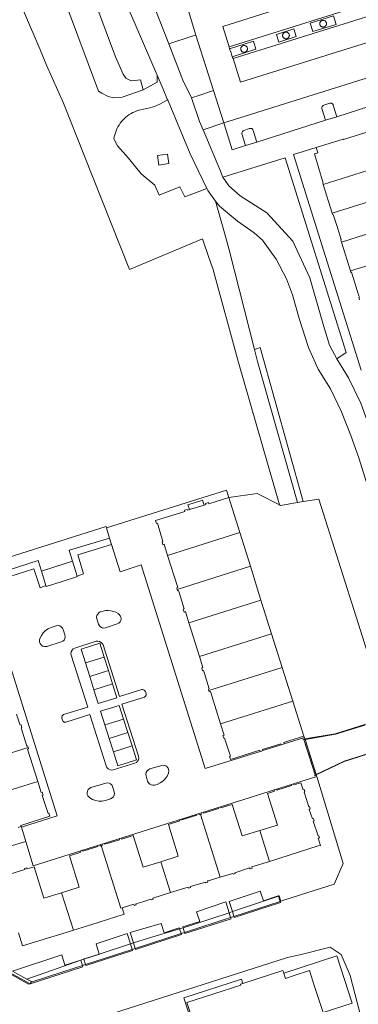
# Model space of a CAD drawing. Header units: metres. Extents: x 89888 to 94270, y 464165 to 468904.
# Tile 41 of 256: x 90816 to 90876, y 465782 to 465958. Entities that reach past the tile are written whole.
import ezdxf

# ---------------------------------------------------------------- set-up
doc = ezdxf.new("R2010")
doc.units = ezdxf.units.M
for name, color, linetype, lineweight in [('B_BEBOUWINGSGRENS_0', 251, 'CONTINUOUS', 13), ('B_LUIFEL_1', 251, 'CONTINUOUS', 13), ('B_OPSTAL_0', 251, 'CONTINUOUS', 13), ('B_OVERBOUWLIJN_LIJN_1', 251, 'CONTINUOUS', 13), ('B_TUSSENMUUR_0', 251, 'CONTINUOUS', 13), ('G_GRENS_ALGEMEEN_0', 251, 'CONTINUOUS', 13), ('G_GRENS_ALGEMEEN_1', 251, 'CONTINUOUS', 13), ('K_KUNSTWERKGRENS_0', 251, 'CONTINUOUS', 13), ('K_KUNSTWERKGRENS_1', 251, 'CONTINUOUS', 13), ('K_STEIGER_1', 251, 'CONTINUOUS', 13), ('T_CULTUURGRENS_0', 251, 'CONTINUOUS', 13), ('T_HEK_LIJN_1', 251, 'CONTINUOUS', 13), ('T_MUUR_30CM_0', 251, 'CONTINUOUS', 13), ('T_MUUR_30CM_LIJN_0', 251, 'CONTINUOUS', 13), ('T_WALBESCHERMING_0', 251, 'CONTINUOUS', 13), ('V_WEGGRENS_0', 251, 'CONTINUOUS', 13), ('V_WEGGRENS_1', 251, 'CONTINUOUS', 13), ('W_WATERGRENS_0', 251, 'CONTINUOUS', 13)]:
    doc.layers.add(name, color=color, linetype=linetype, lineweight=lineweight)

msp = doc.modelspace()

# ---------------------------------------------------------------- linework, layer by layer
at = {"layer": 'B_BEBOUWINGSGRENS_0'}
for p, q in [((90871.64, 465923.41), (90870.01, 465928.56)), ((90874.89, 465913.12), (90873.28, 465918.27)), ((90853.19, 465872.72), (90855.15, 465866.47)), ((90855.15, 465866.47), (90857.04, 465860.46)), ((90857.04, 465860.46), (90858.92, 465854.45)), ((90858.92, 465854.45), (90860.81, 465848.43)), ((90847.95, 465844.39), (90846.05, 465850.4)), ((90860.81, 465848.43), (90862.69, 465842.42)), ((90827.6, 465843.23), (90828.35, 465840.84)), ((90831.68, 465841.89), (90830.93, 465844.28)), ((90828.35, 465840.84), (90829.1, 465838.46)), ((90832.43, 465839.51), (90831.68, 465841.89)), ((90862.69, 465842.42), (90864.58, 465836.41)), ((90864.58, 465836.41), (90866.54, 465830.15)), ((90831.08, 465832.17), (90831.84, 465829.78)), ((90835.17, 465830.83), (90834.41, 465833.21)), ((90835.92, 465828.45), (90835.17, 465830.83)), ((90831.84, 465829.78), (90832.59, 465827.4)), ((90863.03, 465828.8), (90862.53, 465828.64))]:
    msp.add_line(p, q, dxfattribs=at)
for points in [[(90868.78, 465935.15), (90873.59, 465936.63), (90873.62, 465936.54), (90878.75, 465938.15)], [(90870.01, 465928.56), (90869.95, 465928.78), (90870.04, 465928.81), (90868.45, 465934), (90869.07, 465934.2), (90868.78, 465935.15)], [(90873.28, 465918.27), (90873.22, 465918.46), (90873.15, 465918.7), (90873.24, 465918.72), (90872.49, 465921.06), (90871.82, 465923.17), (90871.72, 465923.15), (90871.64, 465923.41)], [(90876.52, 465907.96), (90876.37, 465908.42), (90876.48, 465908.47), (90876.41, 465908.67), (90875.07, 465912.9), (90874.97, 465912.86), (90874.89, 465913.12)], [(90842.26, 465862.41), (90841.75, 465864.01), (90841.64, 465864.38), (90841.43, 465864.32), (90841.29, 465864.85), (90841.43, 465864.89), (90840.43, 465868.14), (90840.25, 465868.09), (90840.11, 465868.62), (90845.31, 465870.26), (90845.25, 465870.46), (90845.76, 465870.62), (90845.81, 465870.47), (90846.14, 465870.58), (90848.75, 465871.39), (90849.07, 465871.49), (90849.02, 465871.65), (90849.54, 465871.81), (90849.61, 465871.6), (90853.19, 465872.72)], [(90843.96, 465856.34), (90843.88, 465856.61), (90844.08, 465856.67), (90842.26, 465862.41)], [(90846.05, 465850.4), (90845.54, 465851.99), (90845.42, 465852.38), (90845.2, 465852.31), (90845.06, 465852.84), (90845.22, 465852.88), (90844.35, 465855.6), (90844.18, 465856.13), (90844.03, 465856.08), (90843.96, 465856.34)], [(90830.93, 465844.28), (90830.15, 465846.74), (90826.82, 465845.69), (90827.6, 465843.23)], [(90849.62, 465838.31), (90849.54, 465838.57), (90849.69, 465838.61), (90848.82, 465841.36), (90848.66, 465841.89), (90848.51, 465841.83), (90848.36, 465842.36), (90848.57, 465842.41), (90847.95, 465844.39)], [(90829.1, 465838.46), (90829.88, 465835.97), (90833.21, 465837.02), (90832.43, 465839.51)], [(90851.71, 465832.36), (90850.14, 465837.37), (90849.91, 465838.11), (90849.7, 465838.05), (90849.62, 465838.31)], [(90834.41, 465833.21), (90833.63, 465835.67), (90830.3, 465834.62), (90831.08, 465832.17)], [(90817.36, 465828.16), (90817.27, 465828.43), (90817.12, 465828.38), (90816.09, 465831.64), (90816.25, 465831.7), (90816.09, 465832.21), (90815.91, 465832.15), (90815.29, 465834.12)], [(90858.76, 465827.45), (90858.69, 465827.66), (90853.49, 465826.03), (90853.32, 465826.54), (90853.46, 465826.59), (90852.43, 465829.84), (90852.3, 465829.79), (90852.13, 465830.32), (90852.33, 465830.38), (90851.71, 465832.36)], [(90862.53, 465828.64), (90862.48, 465828.79), (90859.22, 465827.77), (90859.26, 465827.6)], [(90866.54, 465830.15), (90863.91, 465829.32), (90862.97, 465829.02), (90863.03, 465828.8)], [(90819.07, 465822.1), (90817.24, 465827.85), (90817.45, 465827.92), (90817.36, 465828.16)], [(90832.59, 465827.4), (90833.39, 465824.9), (90836.71, 465825.95), (90835.92, 465828.45)], [(90859.26, 465827.6), (90859.01, 465827.52), (90858.76, 465827.45)], [(90815.59, 465813.9), (90816.1, 465814.05), (90816.04, 465814.26), (90821.23, 465815.91), (90821.07, 465816.42), (90820.91, 465816.37), (90819.89, 465819.62), (90820.04, 465819.68), (90819.84, 465820.18), (90819.69, 465820.12), (90819.07, 465822.1)], [(90860.45, 465807.85), (90869.14, 465810.59), (90869.52, 465810.7), (90869.14, 465811.96), (90869.35, 465812.02), (90869.23, 465812.43), (90869.13, 465812.39), (90868.25, 465815.02), (90868.39, 465815.06), (90868.27, 465815.48), (90868.09, 465815.41), (90867.51, 465817.12), (90867.72, 465817.2), (90867.6, 465817.61), (90867.46, 465817.56), (90866.61, 465820.2), (90866.76, 465820.24), (90866.64, 465820.66), (90866.44, 465820.6), (90866.04, 465821.86), (90864.78, 465821.47), (90864.72, 465821.68), (90864.32, 465821.56), (90864.36, 465821.39), (90861.73, 465820.56), (90861.68, 465820.72), (90861.26, 465820.58), (90861.33, 465820.37), (90860.09, 465819.97), (90861.85, 465814.33), (90858.72, 465813.36)], [(90858.72, 465813.36), (90855.56, 465812.38), (90853.77, 465818.01), (90851.76, 465817.37), (90851.69, 465817.58), (90851.27, 465817.44), (90851.32, 465817.3), (90848.7, 465816.45), (90848.65, 465816.61), (90848.23, 465816.49), (90848.29, 465816.28), (90848.1, 465816.22)], [(90848.1, 465816.22), (90847.87, 465816.15), (90847.82, 465816.37), (90847.4, 465816.23), (90847.45, 465816.08), (90844.82, 465815.24), (90844.76, 465815.39), (90844.35, 465815.26), (90844.42, 465815.05), (90842.42, 465814.42), (90844.15, 465808.77), (90841.03, 465807.79)], [(90841.03, 465807.79), (90837.89, 465806.81), (90836.11, 465812.45), (90834.1, 465811.8), (90834.02, 465812.01), (90833.6, 465811.88), (90833.65, 465811.71), (90831.04, 465810.9), (90830.98, 465811.05), (90830.58, 465810.93), (90830.64, 465810.72), (90830.42, 465810.65)], [(90830.42, 465810.65), (90830.21, 465810.58), (90830.13, 465810.79), (90829.73, 465810.65), (90829.79, 465810.49), (90827.14, 465809.69), (90827.09, 465809.83), (90826.68, 465809.7), (90826.75, 465809.48), (90824.72, 465808.85), (90826.46, 465803.22), (90823.34, 465802.25)], [(90851.62, 465805.03), (90853.88, 465805.7), (90853.94, 465805.56), (90854.31, 465805.69), (90854.26, 465805.83), (90856.9, 465806.72), (90856.97, 465806.52), (90857.35, 465806.65), (90857.28, 465806.85), (90860.45, 465807.85)], [(90823.34, 465802.25), (90820.16, 465801.26), (90819.16, 465804.56), (90818.42, 465806.89), (90817.16, 465806.49), (90817.15, 465806.53), (90817.1, 465806.69), (90816.71, 465806.58), (90816.75, 465806.42), (90814.1, 465805.57)], [(90842.78, 465802.28), (90845.93, 465803.25), (90845.99, 465803.07), (90846.37, 465803.19), (90846.32, 465803.34), (90848.99, 465804.16), (90849.04, 465804.02), (90849.41, 465804.15), (90849.35, 465804.36), (90849.48, 465804.4), (90851.62, 465805.03)], [(90834.16, 465799.57), (90836.21, 465800.2), (90836.28, 465799.99), (90836.62, 465800.11), (90836.57, 465800.26), (90837.82, 465800.66), (90839.25, 465801.1), (90839.3, 465800.96), (90839.66, 465801.09), (90839.6, 465801.28), (90842.78, 465802.28)], [(90825.44, 465795.58), (90828.55, 465796.56), (90834.51, 465798.44), (90834.16, 465799.57)], [(90815.62, 465795.1), (90816.37, 465792.77), (90821.61, 465794.37), (90822.4, 465794.61), (90825.44, 465795.58)], [(90862.97, 465787.92), (90862.8, 465788.39), (90855.68, 465786.09)], [(90869.99, 465780.87), (90868.48, 465785.52), (90867.56, 465788.36), (90864.67, 465787.43), (90863.27, 465786.97), (90862.97, 465787.92)], [(90855.3, 465785.75), (90845.7, 465782.67), (90848.4, 465774.31), (90849.04, 465774.51), (90849.19, 465774.04), (90854.8, 465775.84), (90855.1, 465774.91)], [(90855.68, 465786.09), (90855.24, 465785.95), (90855.3, 465785.75)]]:
    msp.add_lwpolyline(points, dxfattribs=at)
at = {"layer": 'B_LUIFEL_1'}
for points in [[(90869.99, 465780.87), (90875.2, 465782.56), (90872.47, 465790.99), (90862.97, 465787.92)], [(90855.68, 465786.09), (90855.46, 465786.84), (90845.16, 465783.52), (90848.62, 465772.81), (90855.1, 465774.91)]]:
    msp.add_lwpolyline(points, dxfattribs=at)
at = {"layer": 'B_OPSTAL_0'}
msp.add_line((90842.49, 465932.28), (90842.24, 465933.98), dxfattribs=at)
msp.add_lwpolyline([(90842.24, 465933.98), (90840.43, 465933.71), (90840.69, 465932.01), (90842.49, 465932.28)], dxfattribs=at)
at = {"layer": 'B_OVERBOUWLIJN_LIJN_1'}
for p, q in [((90848.48, 465872.25), (90845.87, 465871.43)), ((90845.87, 465871.43), (90846.14, 465870.58)), ((90848.75, 465871.39), (90848.48, 465872.25))]:
    msp.add_line(p, q, dxfattribs=at)
at = {"layer": 'B_TUSSENMUUR_0'}
for p, q in [((90881.83, 465932.28), (90870.01, 465928.56)), ((90882.42, 465926.8), (90871.64, 465923.41)), ((90886.24, 465922.34), (90873.28, 465918.27)), ((90874.89, 465913.12), (90887.86, 465917.18)), ((90855.15, 465866.47), (90842.26, 465862.41)), ((90857.04, 465860.46), (90843.96, 465856.34)), ((90858.92, 465854.45), (90846.05, 465850.4)), ((90860.81, 465848.43), (90847.95, 465844.39)), ((90830.93, 465844.28), (90827.6, 465843.23)), ((90831.68, 465841.89), (90828.35, 465840.84)), ((90862.69, 465842.42), (90849.62, 465838.31)), ((90832.43, 465839.51), (90829.1, 465838.46)), ((90864.58, 465836.41), (90851.71, 465832.36)), ((90834.41, 465833.21), (90831.08, 465832.17)), ((90835.17, 465830.83), (90831.84, 465829.78)), ((90817.36, 465828.16), (90806.97, 465824.89)), ((90835.92, 465828.45), (90832.59, 465827.4)), ((90819.07, 465822.1), (90809.05, 465818.95)), ((90848.1, 465816.22), (90851.62, 465805.03)), ((90858.72, 465813.36), (90860.45, 465807.85)), ((90841.03, 465807.79), (90842.78, 465802.28)), ((90823.34, 465802.25), (90825.44, 465795.58))]:
    msp.add_line(p, q, dxfattribs=at)
msp.add_lwpolyline([(90834.16, 465799.57), (90833.93, 465799.49), (90830.42, 465810.65)], dxfattribs=at)
at = {"layer": 'G_GRENS_ALGEMEEN_0'}
for p, q in [((90853.82, 465798.89), (90862.04, 465801.64)), ((90853.23, 465798.69), (90853.82, 465798.89)), ((90844.39, 465795.81), (90845.03, 465796)), ((90830.06, 465791.32), (90835.62, 465793.13)), ((90835.62, 465793.13), (90836.17, 465793.3)), ((90817.13, 465786.86), (90826.75, 465790.24)), ((90814.58, 465788.27), (90817.13, 465786.86))]:
    msp.add_line(p, q, dxfattribs=at)
for points in [[(90869.71, 465957.73), (90869.66, 465957.7), (90869.61, 465957.66), (90869.55, 465957.6), (90869.52, 465957.56), (90869.49, 465957.51), (90869.46, 465957.46), (90869.45, 465957.42), (90869.43, 465957.36), (90869.42, 465957.3), (90869.41, 465957.24), (90869.41, 465957.16), (90869.42, 465957.1), (90869.44, 465957.02), (90869.46, 465956.97), (90869.49, 465956.91), (90869.52, 465956.87), (90869.57, 465956.81), (90869.62, 465956.76), (90869.67, 465956.72), (90869.71, 465956.69), (90869.76, 465956.67), (90869.82, 465956.65), (90869.88, 465956.63), (90869.95, 465956.62), (90870.03, 465956.61), (90870.13, 465956.62), (90870.2, 465956.64), (90870.27, 465956.67), (90870.33, 465956.71), (90870.41, 465956.77), (90870.46, 465956.81), (90870.51, 465956.88), (90870.55, 465956.95), (90870.59, 465957.04), (90870.6, 465957.12), (90870.61, 465957.21), (90870.62, 465957.28), (90870.59, 465957.35), (90870.57, 465957.44), (90870.54, 465957.5), (90870.5, 465957.57), (90870.44, 465957.64), (90870.37, 465957.7), (90870.3, 465957.74), (90870.2, 465957.78), (90870.1, 465957.81), (90869.98, 465957.81), (90869.89, 465957.8), (90869.79, 465957.77), (90869.71, 465957.73)], [(90863.09, 465955.65), (90863.03, 465955.61), (90862.98, 465955.57), (90862.93, 465955.52), (90862.9, 465955.47), (90862.87, 465955.43), (90862.84, 465955.37), (90862.82, 465955.33), (90862.8, 465955.28), (90862.79, 465955.21), (90862.79, 465955.15), (90862.79, 465955.08), (90862.79, 465955.01), (90862.82, 465954.94), (90862.84, 465954.88), (90862.87, 465954.83), (90862.9, 465954.78), (90862.94, 465954.72), (90862.99, 465954.67), (90863.05, 465954.63), (90863.09, 465954.61), (90863.14, 465954.58), (90863.19, 465954.56), (90863.26, 465954.54), (90863.33, 465954.53), (90863.41, 465954.53), (90863.51, 465954.54), (90863.57, 465954.56), (90863.64, 465954.59), (90863.71, 465954.62), (90863.79, 465954.68), (90863.83, 465954.73), (90863.88, 465954.79), (90863.92, 465954.86), (90863.96, 465954.95), (90863.98, 465955.03), (90863.99, 465955.13), (90863.99, 465955.19), (90863.97, 465955.27), (90863.94, 465955.36), (90863.91, 465955.41), (90863.87, 465955.48), (90863.81, 465955.55), (90863.74, 465955.61), (90863.67, 465955.66), (90863.57, 465955.7), (90863.47, 465955.72), (90863.35, 465955.73), (90863.26, 465955.71), (90863.17, 465955.69), (90863.09, 465955.65)], [(90855.61, 465953.24), (90855.55, 465953.21), (90855.5, 465953.16), (90855.45, 465953.11), (90855.42, 465953.07), (90855.39, 465953.02), (90855.36, 465952.97), (90855.34, 465952.92), (90855.33, 465952.87), (90855.31, 465952.8), (90855.31, 465952.74), (90855.31, 465952.67), (90855.32, 465952.61), (90855.34, 465952.53), (90855.36, 465952.47), (90855.39, 465952.42), (90855.42, 465952.37), (90855.46, 465952.32), (90855.51, 465952.27), (90855.57, 465952.22), (90855.61, 465952.2), (90855.66, 465952.17), (90855.71, 465952.15), (90855.78, 465952.13), (90855.85, 465952.12), (90855.93, 465952.12), (90856.03, 465952.13), (90856.09, 465952.15), (90856.16, 465952.18), (90856.23, 465952.21), (90856.31, 465952.27), (90856.36, 465952.32), (90856.41, 465952.39), (90856.45, 465952.46), (90856.48, 465952.55), (90856.5, 465952.63), (90856.51, 465952.72), (90856.51, 465952.78), (90856.49, 465952.86), (90856.46, 465952.95), (90856.43, 465953.01), (90856.39, 465953.07), (90856.33, 465953.14), (90856.26, 465953.2), (90856.19, 465953.25), (90856.09, 465953.29), (90855.99, 465953.31), (90855.87, 465953.32), (90855.78, 465953.31), (90855.69, 465953.28), (90855.61, 465953.24)], [(90862.04, 465801.64), (90862.16, 465801.68), (90862.47, 465800.73)], [(90845.03, 465796), (90846.33, 465796.39), (90853.23, 465798.69)], [(90836.17, 465793.3), (90838.83, 465794.17), (90844.39, 465795.81)], [(90826.75, 465790.24), (90826.99, 465790.33), (90830.06, 465791.32)], [(90817.89, 465786.31), (90817.94, 465786.41), (90817.13, 465786.86)]]:
    msp.add_lwpolyline(points, dxfattribs=at)
at = {"layer": 'G_GRENS_ALGEMEEN_1'}
msp.add_line((90825.29, 465861.38), (90819.74, 465859.62), dxfattribs=at)
at = {"layer": 'K_KUNSTWERKGRENS_0'}
for q in [(90866.59, 465829.56), (90868.59, 465823.26)]:
    msp.add_line((90868.57, 465823.3), q, dxfattribs=at)
at = {"layer": 'K_KUNSTWERKGRENS_1'}
for p, q in [((90866.59, 465829.56), (90866.79, 465829.59)), ((90866.84, 465829.6), (90866.79, 465829.59)), ((90868.76, 465823.34), (90873.74, 465825.73)), ((90868.76, 465823.34), (90868.59, 465823.26))]:
    msp.add_line(p, q, dxfattribs=at)
for points in [[(90877.46, 465832.13), (90872.24, 465830.51), (90866.84, 465829.6)], [(90866.59, 465829.56), (90867.44, 465826.84), (90868.57, 465823.3)], [(90873.74, 465825.73), (90879.05, 465827.38), (90883.27, 465828.08)]]:
    msp.add_lwpolyline(points, dxfattribs=at)
at = {"layer": 'K_STEIGER_1'}
for p, q in [((90862.36, 465800.69), (90862.04, 465801.64)), ((90862.43, 465800.49), (90862.36, 465800.69)), ((90853.5, 465797.83), (90853.23, 465798.69)), ((90853.82, 465798.89), (90854.1, 465798.02)), ((90853.57, 465797.63), (90853.5, 465797.83)), ((90844.66, 465794.97), (90844.39, 465795.81)), ((90845.03, 465796), (90845.29, 465795.17)), ((90844.71, 465794.79), (90844.66, 465794.97)), ((90835.92, 465792.15), (90835.62, 465793.13)), ((90835.99, 465791.94), (90835.92, 465792.15)), ((90836.17, 465793.3), (90836.49, 465792.33)), ((90827.05, 465789.28), (90826.75, 465790.24)), ((90817.73, 465786.02), (90827.12, 465789.04)), ((90827.12, 465789.04), (90827.05, 465789.28))]:
    msp.add_line(p, q, dxfattribs=at)
for points in [[(90862.04, 465801.64), (90862.01, 465801.72), (90859.34, 465800.79), (90858.75, 465802.52), (90853.26, 465800.7), (90853.82, 465798.89)], [(90853.23, 465798.69), (90852.62, 465800.61), (90847.44, 465798.87), (90847.98, 465797.15), (90844.98, 465796.17), (90845.03, 465796)], [(90854.1, 465798.02), (90854.16, 465797.81), (90862.43, 465800.49)], [(90845.29, 465795.17), (90845.35, 465795), (90853.57, 465797.63)], [(90844.39, 465795.81), (90844.34, 465796), (90841.67, 465795.09), (90841.12, 465796.75), (90835.57, 465795.14), (90836.17, 465793.3)], [(90835.62, 465793.13), (90835.06, 465794.97), (90829.51, 465793.16), (90830.06, 465791.32)], [(90836.49, 465792.33), (90836.54, 465792.15), (90844.71, 465794.79)], [(90827.61, 465789.46), (90827.67, 465789.26), (90835.99, 465791.94)], [(90826.75, 465790.24), (90826.74, 465790.26), (90823.94, 465789.34), (90823.36, 465791.2), (90814.58, 465788.27)], [(90830.06, 465791.32), (90830.07, 465791.3), (90827.33, 465790.43), (90827.61, 465789.46)], [(90814.13, 465788), (90814.14, 465787.79), (90817.43, 465785.93), (90817.73, 465786.02)]]:
    msp.add_lwpolyline(points, dxfattribs=at)
at = {"layer": 'T_CULTUURGRENS_0'}
for p, q in [((90824.68, 465863.29), (90824.75, 465863.31)), ((90825.29, 465861.38), (90826.12, 465858.73))]:
    msp.add_line(p, q, dxfattribs=at)
for points in [[(90816.54, 465990.9), (90817.42, 465988.97), (90829.27, 465961.18), (90832.95, 465951.32), (90834.35, 465948.21), (90834.77, 465947.53), (90835.76, 465947.05), (90837.4, 465947.2), (90837.92, 465945.44)], [(90831.35, 465867.3), (90831.26, 465867.55), (90811.46, 465861.32), (90811.56, 465861.04), (90811.51, 465861.04)], [(90826.12, 465858.73), (90826.15, 465858.63), (90823.27, 465857.72), (90820.58, 465856.87), (90820.54, 465857.01)]]:
    msp.add_lwpolyline(points, dxfattribs=at)
at = {"layer": 'T_HEK_LIJN_1'}
msp.add_line((90868.47, 465823.11), (90868.78, 465823.26), dxfattribs=at)
for points in [[(90881.39, 465834.12), (90877.45, 465832.25), (90872.17, 465830.56), (90866.76, 465829.67)], [(90866.76, 465829.67), (90866.7, 465829.66), (90866.41, 465829.61)], [(90868.78, 465823.26), (90873.76, 465825.68), (90879.17, 465827.36)]]:
    msp.add_lwpolyline(points, dxfattribs=at)
at = {"layer": 'T_MUUR_30CM_0'}
for p, q in [((90868.78, 465935.15), (90864.71, 465933.89)), ((90864.71, 465933.89), (90876.79, 465895.44)), ((90831.35, 465867.3), (90831.88, 465865.48)), ((90831.88, 465865.48), (90824.75, 465863.31)), ((90831.88, 465865.48), (90832.23, 465864.34)), ((90833.77, 465859.49), (90832.23, 465864.34)), ((90824.68, 465863.29), (90825.04, 465862.16)), ((90825.04, 465862.16), (90825.29, 465861.38)), ((90819.16, 465861.49), (90812.07, 465859.26)), ((90819.74, 465859.62), (90819.16, 465861.49)), ((90819.74, 465859.62), (90822.32, 465860.43)), ((90822.32, 465860.43), (90825.29, 465861.38)), ((90820.54, 465857.01), (90819.74, 465859.62))]:
    msp.add_line(p, q, dxfattribs=at)
at = {"layer": 'T_MUUR_30CM_LIJN_0'}
msp.add_line((90816.96, 465811.41), (90810.46, 465809.45), dxfattribs=at)
at = {"layer": 'T_WALBESCHERMING_0'}
for p, q in [((90866.68, 465829.91), (90866.54, 465830.15)), ((90866.76, 465829.67), (90866.68, 465829.91)), ((90866.79, 465829.59), (90866.76, 465829.67)), ((90866.79, 465829.59), (90868.76, 465823.34)), ((90866.79, 465829.59), (90866.79, 465829.59)), ((90868.76, 465823.34), (90868.76, 465823.34)), ((90868.78, 465823.26), (90868.76, 465823.34)), ((90862.36, 465800.69), (90854.1, 465798.02)), ((90862.47, 465800.73), (90862.36, 465800.69)), ((90853.5, 465797.83), (90845.29, 465795.17)), ((90854.1, 465798.02), (90853.5, 465797.83)), ((90845.29, 465795.17), (90844.66, 465794.97)), ((90844.66, 465794.97), (90836.49, 465792.33)), ((90835.92, 465792.15), (90827.61, 465789.46)), ((90836.49, 465792.33), (90835.92, 465792.15)), ((90827.61, 465789.46), (90827.05, 465789.28))]:
    msp.add_line(p, q, dxfattribs=at)
for points in [[(90853.19, 465872.72), (90852.79, 465874.03), (90831.35, 465867.3)], [(90869.25, 465872.45), (90879.8, 465839.25), (90881.39, 465834.12)], [(90868.86, 465823.01), (90868.84, 465823.1), (90868.78, 465823.26)], [(90868.43, 465802.65), (90872, 465803.8), (90873.58, 465807.45), (90868.86, 465823.01)], [(90862.47, 465800.73), (90863.02, 465800.91), (90868.43, 465802.65)], [(90874.86, 465787.49), (90873.25, 465791.23), (90871.25, 465792.52)], [(90863.65, 465790.68), (90821.8, 465777.34), (90821.33, 465777.11), (90819.4, 465773.29)], [(90827.05, 465789.28), (90823.55, 465788.15), (90817.89, 465786.31)], [(90888.99, 465724.68), (90882.49, 465757.93), (90874.86, 465787.49)]]:
    msp.add_lwpolyline(points, dxfattribs=at)
at = {"layer": 'V_WEGGRENS_0'}
for p, q in [((90921.68, 465978.75), (90852.12, 465956.73)), ((90923.6, 465961.94), (90852.27, 465939.53)), ((90847.31, 465955.2), (90845.43, 465961.3)), ((90840.09, 465959.68), (90842.47, 465953.62)), ((90852.12, 465956.73), (90853.27, 465953.09)), ((90850.45, 465945.28), (90847.31, 465955.2)), ((90853.27, 465953.09), (90853.33, 465952.76)), ((90852.27, 465939.53), (90850.45, 465945.28)), ((90872.45, 465940.62), (90884.76, 465944.55)), ((90842.26, 465943.66), (90842.35, 465943.45)), ((90848.58, 465938.28), (90852.27, 465939.53)), ((90858.18, 465936.12), (90870.43, 465940)), ((90872.45, 465940.62), (90870.43, 465940)), ((90858.18, 465936.12), (90856.16, 465935.5)), ((90852.14, 465929.83), (90863.23, 465933.28)), ((90852.38, 465919.94), (90850.83, 465925.58)), ((90862.53, 465828.64), (90859.26, 465827.6)), ((90866.68, 465829.91), (90863.03, 465828.8))]:
    msp.add_line(p, q, dxfattribs=at)
for points in [[(90819.91, 466000.19), (90820.65, 465998.68), (90823.63, 465992.81), (90823.87, 465988.77), (90828.68, 465976.4), (90833.27, 465964.62), (90840.41, 465948.03)], [(90811.92, 465994.39), (90809.44, 465990.92), (90809, 465986.85), (90809.12, 465982.24), (90810.28, 465977.43), (90811.44, 465973.18), (90813.99, 465965.49), (90819.44, 465952.72), (90820.65, 465949.82), (90823.69, 465943.02)], [(90829.91, 465945.16), (90822.57, 465964.98), (90818.34, 465976.49), (90816.98, 465982.27), (90816.47, 465986.16), (90816.42, 465990.25), (90816.54, 465990.9)], [(90853.27, 465953.09), (90901.75, 465968.31), (90919.94, 465974.03), (90919.01, 465976.97), (90921.96, 465977.88)], [(90853.93, 465950.99), (90889.92, 465962.29), (90902.4, 465966.21), (90918.27, 465971.2)], [(90853.93, 465950.99), (90855.24, 465946.78), (90891.26, 465958.05), (90919.61, 465966.93)], [(90867.71, 465957.32), (90868.18, 465955.83), (90872.33, 465957.1), (90871.86, 465958.59), (90867.71, 465957.32)], [(90842.47, 465953.62), (90846.61, 465954.97), (90847.31, 465955.2)], [(90861.69, 465955.31), (90862.11, 465953.91), (90865.18, 465954.92), (90864.77, 465956.31), (90861.69, 465955.31)], [(90842.47, 465953.62), (90845, 465947.17), (90846.54, 465944)], [(90853.33, 465952.76), (90857.61, 465954.08), (90858.01, 465952.66), (90853.8, 465951.32)], [(90853.8, 465951.32), (90853.57, 465952.05), (90853.33, 465952.76)], [(90853.8, 465951.32), (90853.84, 465951.21), (90853.93, 465950.99)], [(90840.41, 465948.03), (90840.37, 465946.77), (90837.92, 465945.44)], [(90840.41, 465948.03), (90841.48, 465945.56), (90842.26, 465943.66)], [(90837.92, 465945.44), (90835.7, 465944.65), (90834.14, 465944.13), (90832.65, 465944.01), (90831.64, 465944.26), (90830.5, 465944.83), (90829.91, 465945.16)], [(90846.54, 465944), (90847.98, 465944.5), (90850.45, 465945.28)], [(90823.69, 465943.02), (90827.29, 465933.92), (90835.45, 465913.41), (90848.47, 465918.86)], [(90849.26, 465927.84), (90845.32, 465926.37), (90844.41, 465928.1), (90840.75, 465926.62), (90839.97, 465928.4), (90837.51, 465930.44), (90835.26, 465933.25), (90833.3, 465935.41), (90832.67, 465936.68), (90832.73, 465937.05), (90832.82, 465937.42), (90832.93, 465937.78), (90833.06, 465938.13), (90833.21, 465938.48), (90833.39, 465938.81), (90833.58, 465939.14), (90833.79, 465939.45), (90834.02, 465939.75), (90834.27, 465940.03), (90834.54, 465940.3), (90834.82, 465940.55), (90835.11, 465940.79), (90835.42, 465941), (90835.74, 465941.2), (90836.07, 465941.38), (90836.42, 465941.53), (90836.77, 465941.67), (90837.13, 465941.79), (90837.49, 465941.88), (90839.1, 465942.19), (90839.89, 465942.46), (90840.96, 465942.9), (90842.26, 465943.66)], [(90842.35, 465943.45), (90846.26, 465934.04), (90849.26, 465927.84)], [(90846.54, 465944), (90847.96, 465939.75), (90848.58, 465938.28)], [(90870.43, 465940), (90869.79, 465942.07), (90869.77, 465942.16), (90869.77, 465942.26), (90869.79, 465942.35), (90869.83, 465942.45), (90869.88, 465942.53), (90869.95, 465942.6), (90870.03, 465942.65), (90870.12, 465942.69), (90871.2, 465943.03), (90871.3, 465943.06), (90871.4, 465943.06), (90871.5, 465943.04), (90871.59, 465943), (90871.68, 465942.94), (90871.74, 465942.87), (90871.8, 465942.78), (90871.83, 465942.68), (90872.45, 465940.62)], [(90852.27, 465939.53), (90853.77, 465934.74), (90856.16, 465935.5)], [(90848.58, 465938.28), (90851.57, 465931.19), (90852.14, 465929.83)], [(90856.16, 465935.5), (90855.51, 465937.55), (90855.5, 465937.66), (90855.51, 465937.76), (90855.55, 465937.87), (90855.6, 465937.97), (90855.67, 465938.05), (90855.75, 465938.12), (90855.85, 465938.18), (90856.89, 465938.52), (90856.99, 465938.54), (90857.09, 465938.55), (90857.19, 465938.53), (90857.28, 465938.5), (90857.36, 465938.44), (90857.44, 465938.37), (90857.49, 465938.29), (90857.53, 465938.2), (90858.18, 465936.12)], [(90863.23, 465933.28), (90874.14, 465898.57), (90872.43, 465897.48)], [(90872.43, 465897.48), (90871.14, 465899.9), (90870.09, 465903.41), (90867.61, 465911.91), (90864.6, 465918.44), (90859.94, 465923.5), (90855.18, 465926.52), (90853.18, 465928.32), (90852.14, 465929.83)], [(90849.26, 465927.84), (90849.44, 465927.47), (90850.83, 465925.58)], [(90850.83, 465925.58), (90851.49, 465924.67), (90854.72, 465922), (90857.68, 465919.93), (90859.17, 465918.61), (90861.65, 465915.2), (90863.46, 465911.73), (90864.53, 465908.89), (90865.73, 465904.67), (90867.38, 465899.48), (90869.15, 465895.61), (90871.33, 465892.12), (90873.27, 465888), (90874.95, 465883.76), (90876.37, 465879.8), (90880.6, 465866.21), (90886.91, 465845.61), (90889.66, 465837.01)], [(90857.77, 465899.1), (90853.23, 465916.87), (90852.38, 465919.94)], [(90848.47, 465918.86), (90848.77, 465917.98), (90850.01, 465914.35), (90850.31, 465913.54), (90854.93, 465896.79), (90862.22, 465871.43)], [(90866.44, 465871.99), (90858.76, 465899.48), (90858.13, 465899.24), (90857.77, 465899.1)], [(90865.44, 465871.83), (90858.31, 465896.98), (90857.77, 465899.1)], [(90872.43, 465897.48), (90874.52, 465894.06), (90876.73, 465889.58), (90878.43, 465884.89), (90883.84, 465867.72), (90893.43, 465837.43)], [(90832.23, 465864.34), (90826.22, 465862.49), (90826.45, 465861.75), (90827.27, 465859.09), (90826.12, 465858.73)], [(90858.76, 465827.45), (90848.97, 465824.4), (90837.55, 465860.71), (90833.77, 465859.49)], [(90820.54, 465857.01), (90819.51, 465856.64), (90818.4, 465860.03), (90812.45, 465858.09)], [(90813.98, 465853.3), (90811.08, 465852.42), (90822.56, 465815.97), (90816.2, 465813.94), (90816.96, 465811.41)], [(90830.24, 465852.32), (90829.99, 465852.16), (90829.79, 465851.95), (90829.65, 465851.68), (90829.59, 465851.39), (90829.6, 465851.09), (90829.93, 465850.12), (90830.08, 465849.85), (90830.3, 465849.64), (90830.57, 465849.51), (90830.87, 465849.46), (90831.17, 465849.51), (90833.26, 465850.18), (90833.53, 465850.32), (90833.76, 465850.54), (90833.9, 465850.81), (90833.96, 465851.12), (90833.91, 465851.43), (90833.84, 465851.56), (90833.75, 465851.69), (90833.66, 465851.82), (90833.55, 465851.93), (90833.44, 465852.03), (90833.01, 465852.26), (90832.58, 465852.42), (90832.13, 465852.53), (90831.67, 465852.57), (90831.21, 465852.56), (90830.76, 465852.49), (90830.24, 465852.32)], [(90820.68, 465846.19), (90823.26, 465846.97), (90823.54, 465847.1), (90823.77, 465847.32), (90823.92, 465847.6), (90823.96, 465847.91), (90823.91, 465848.22), (90823.64, 465849.19), (90823.49, 465849.46), (90823.27, 465849.68), (90823, 465849.82), (90822.7, 465849.88), (90822.39, 465849.85), (90821.45, 465849.55), (90820.93, 465849.31), (90820.46, 465848.99), (90820.05, 465848.59), (90819.72, 465848.13), (90819.46, 465847.61), (90819.38, 465847.31), (90819.39, 465846.99), (90819.49, 465846.7), (90819.67, 465846.44), (90819.92, 465846.25), (90820.07, 465846.21), (90820.22, 465846.18), (90820.38, 465846.17), (90820.53, 465846.17), (90820.68, 465846.19)], [(90836.41, 465825.34), (90836.69, 465825.48), (90836.91, 465825.69), (90837.05, 465825.97), (90837.1, 465826.27), (90837.05, 465826.58), (90834.09, 465835.86), (90838.11, 465837.14), (90838.23, 465837.22), (90838.33, 465837.33), (90838.4, 465837.46), (90838.43, 465837.6), (90838.43, 465837.75), (90838.29, 465838.16), (90838.21, 465838.28), (90838.1, 465838.39), (90837.96, 465838.46), (90837.81, 465838.49), (90837.66, 465838.48), (90833.67, 465837.22), (90830.77, 465846.45), (90830.6, 465846.7), (90830.38, 465846.9), (90830.11, 465847.04), (90829.82, 465847.1), (90829.52, 465847.09), (90825.69, 465845.89), (90825.42, 465845.74), (90825.21, 465845.51), (90825.07, 465845.24), (90825.01, 465844.93), (90825.04, 465844.62), (90827.99, 465835.37), (90823.67, 465834.01), (90823.55, 465833.93), (90823.45, 465833.82), (90823.38, 465833.69), (90823.35, 465833.54), (90823.37, 465833.39), (90823.51, 465833.01), (90823.56, 465832.87), (90823.66, 465832.76), (90823.79, 465832.68), (90823.94, 465832.66), (90824.09, 465832.68), (90828.39, 465834.05), (90831.3, 465824.88), (90831.43, 465824.6), (90831.63, 465824.36), (90831.89, 465824.2), (90832.2, 465824.12), (90832.51, 465824.14), (90836.41, 465825.34)], [(90838.82, 465824.18), (90838.59, 465823.97), (90838.44, 465823.7), (90838.38, 465823.4), (90838.4, 465823.09), (90838.69, 465822.12), (90838.84, 465821.85), (90839.06, 465821.63), (90839.33, 465821.49), (90839.64, 465821.43), (90839.94, 465821.46), (90840.42, 465821.58), (90840.95, 465821.83), (90841.42, 465822.17), (90841.84, 465822.59), (90842.18, 465823.07), (90842.43, 465823.59), (90842.5, 465824.04), (90842.36, 465824.47), (90842.06, 465824.81), (90841.65, 465824.99), (90841.2, 465824.97), (90839.09, 465824.33), (90838.82, 465824.18)], [(90816.96, 465811.41), (90818.28, 465807.07), (90868.86, 465823.01)], [(90832.44, 465821.19), (90832.3, 465821.47), (90832.08, 465821.68), (90831.81, 465821.82), (90831.5, 465821.86), (90831.2, 465821.8), (90828.58, 465821.01), (90828.31, 465820.87), (90828.09, 465820.66), (90827.94, 465820.39), (90827.87, 465820.09), (90827.9, 465819.78), (90827.96, 465819.64), (90828.04, 465819.51), (90828.13, 465819.39), (90828.23, 465819.28), (90828.35, 465819.18), (90828.86, 465818.9), (90829.42, 465818.7), (90830, 465818.6), (90830.59, 465818.6), (90831.17, 465818.71), (90832.09, 465818.99), (90832.36, 465819.15), (90832.57, 465819.37), (90832.71, 465819.64), (90832.77, 465819.93), (90832.74, 465820.24), (90832.44, 465821.19)]]:
    msp.add_lwpolyline(points, dxfattribs=at)
at = {"layer": 'V_WEGGRENS_1'}
for p, q in [((90866.79, 465829.59), (90866.59, 465829.56)), ((90866.84, 465829.6), (90866.79, 465829.59)), ((90868.76, 465823.34), (90873.74, 465825.73)), ((90868.59, 465823.26), (90868.76, 465823.34))]:
    msp.add_line(p, q, dxfattribs=at)
msp.add_lwpolyline([(90877.46, 465832.13), (90872.23, 465830.51), (90866.84, 465829.6)], dxfattribs=at)
at = {"layer": 'W_WATERGRENS_0'}
for p, q in [((90866.44, 465871.99), (90869.25, 465872.45)), ((90865.44, 465871.83), (90866.44, 465871.99)), ((90871.25, 465792.52), (90865.88, 465791.21)), ((90865.88, 465791.21), (90863.65, 465790.68)), ((90817.73, 465786.02), (90814.13, 465788)), ((90817.89, 465786.31), (90817.73, 465786.02))]:
    msp.add_line(p, q, dxfattribs=at)
for points in [[(90853.19, 465872.72), (90858.25, 465873.44), (90862.22, 465871.43)], [(90862.22, 465871.43), (90862.42, 465871.33), (90865.44, 465871.83)]]:
    msp.add_lwpolyline(points, dxfattribs=at)

doc.saveas('drawing.dxf')
